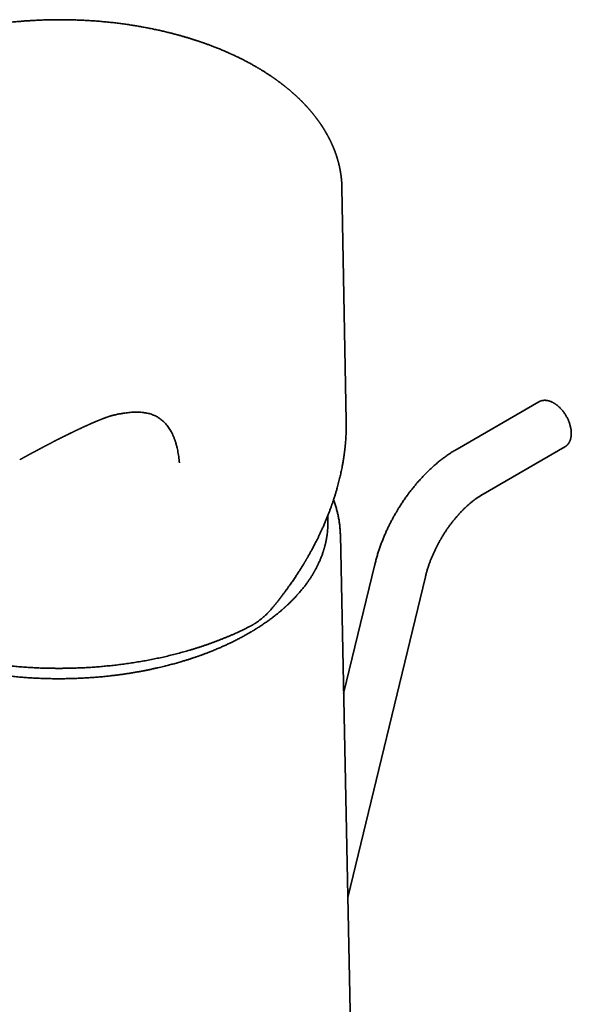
# Model space of a CAD drawing. Header units: millimetres. Extents: x 8 to 602, y 12 to 422.
# Tile 9 of 15: x 545 to 587, y 143 to 219. Entities that reach past the tile are written whole.
import ezdxf

# ---------------------------------------------------------------- set-up
doc = ezdxf.new("R2010")
doc.units = ezdxf.units.MM

msp = doc.modelspace()

# ---------------------------------------------------------------- linework, layer by layer
at = {"color": 7, "linetype": 'Continuous', "lineweight": 35}
for p, q in [((569.615, 187.655), (569.285, 205.576)), ((584.422, 189.109), (578.138, 185.481)), ((580.137, 182.017), (586.422, 185.645)), ((571.013, 88.248), (569.163, 178.866)), ((571.814, 176.6), (569.412, 166.678)), ((569.732, 150.998), (575.701, 175.659))]:
    msp.add_line(p, q, dxfattribs=at)
for points, knots in [([(562.663, 214.889), (562.657, 214.892), (562.601, 214.925), (562.495, 214.985), (562.347, 215.067), (562.207, 215.145), (562.073, 215.217), (561.947, 215.284), (561.828, 215.346), (561.716, 215.404), (561.612, 215.456), (561.516, 215.505), (561.428, 215.548), (561.347, 215.588), (561.275, 215.623), (561.211, 215.654), (561.156, 215.68), (561.109, 215.703), (561.07, 215.721), (561.04, 215.735), (561.019, 215.745), (561.004, 215.752), (560.991, 215.758), (560.978, 215.764), (560.962, 215.772), (560.944, 215.78), (560.92, 215.791), (560.888, 215.806), (560.847, 215.825), (560.8, 215.847), (560.746, 215.871), (560.685, 215.899), (560.617, 215.929), (560.544, 215.962), (560.467, 215.996), (560.39, 216.029), (560.314, 216.062), (560.212, 216.106), (560.086, 216.159), (559.937, 216.221), (559.791, 216.281), (559.65, 216.337), (559.512, 216.392), (559.342, 216.458), (559.134, 216.536), (558.95, 216.604), (558.821, 216.65), (558.754, 216.674), (558.685, 216.699), (558.617, 216.723), (558.552, 216.745), (558.492, 216.766), (558.438, 216.785), (558.391, 216.801), (558.349, 216.815), (558.314, 216.827), (558.285, 216.837), (558.248, 216.849), (558.201, 216.865), (558.137, 216.886), (558.062, 216.911), (557.975, 216.939), (557.877, 216.97), (557.77, 217.004), (557.662, 217.038), (557.554, 217.071), (557.45, 217.103), (557.342, 217.136), (557.232, 217.168), (557.074, 217.214), (556.865, 217.274), (556.603, 217.346), (556.332, 217.418), (556.042, 217.492), (555.731, 217.568), (555.399, 217.646), (555.056, 217.722), (554.702, 217.796), (554.338, 217.869), (553.971, 217.938), (553.602, 218.003), (553.233, 218.063), (552.859, 218.121), (552.48, 218.174), (552.088, 218.225), (551.684, 218.274), (551.266, 218.318), (550.844, 218.358), (550.416, 218.394), (549.984, 218.425), (549.555, 218.45), (549.131, 218.47), (548.711, 218.485), (548.287, 218.495), (547.86, 218.501), (547.43, 218.501), (546.996, 218.497), (546.56, 218.487), (546.121, 218.472), (545.712, 218.453), (545.332, 218.431), (544.984, 218.408), (544.64, 218.382), (544.282, 218.351), (543.912, 218.315), (543.531, 218.274), (543.16, 218.231), (542.8, 218.185), (542.451, 218.136), (542.112, 218.086), (541.783, 218.033), (541.465, 217.98), (541.158, 217.925), (540.861, 217.869), (540.574, 217.813), (540.303, 217.757), (540.046, 217.702), (539.804, 217.648), (539.57, 217.595), (539.343, 217.54), (539.102, 217.481), (538.842, 217.415), (538.563, 217.342), (538.279, 217.264), (537.991, 217.182), (537.698, 217.095), (537.356, 216.99), (537.091, 216.905), (536.901, 216.842), (536.833, 216.819), (536.766, 216.797), (536.699, 216.774), (536.642, 216.754), (536.595, 216.738), (536.561, 216.726), (536.533, 216.717), (536.51, 216.709), (536.492, 216.702), (536.475, 216.696), (536.454, 216.689), (536.424, 216.678), (536.386, 216.665), (536.341, 216.649), (536.292, 216.631), (536.209, 216.601), (536.091, 216.559), (535.937, 216.502), (535.773, 216.44), (535.601, 216.373), (535.423, 216.303), (535.243, 216.231), (535.033, 216.144), (534.794, 216.043), (534.587, 215.953), (534.444, 215.889), (534.362, 215.852), (534.282, 215.816), (534.209, 215.783), (534.145, 215.753), (534.092, 215.729), (534.048, 215.708), (534.01, 215.69), (533.981, 215.676), (533.959, 215.666), (533.942, 215.658), (533.924, 215.649), (533.9, 215.638), (533.87, 215.624), (533.832, 215.605), (533.788, 215.584), (533.737, 215.559), (533.679, 215.531), (533.613, 215.498), (533.54, 215.462), (533.459, 215.421), (533.371, 215.377), (533.276, 215.328), (533.174, 215.275), (533.067, 215.219), (532.956, 215.16), (532.841, 215.098), (532.725, 215.034), (532.648, 214.991), (532.611, 214.97)], [0, 0, 0, 0, 0.000711, 0.007121, 0.013203, 0.018956, 0.024381, 0.029477, 0.034245, 0.038685, 0.042797, 0.046581, 0.050038, 0.053166, 0.055967, 0.058441, 0.060587, 0.062406, 0.063897, 0.065062, 0.065805, 0.066309, 0.066773, 0.067294, 0.067872, 0.06855, 0.069355, 0.070669, 0.072223, 0.074016, 0.076049, 0.078371, 0.080942, 0.083763, 0.086685, 0.089564, 0.092402, 0.095197, 0.100885, 0.106389, 0.111711, 0.116849, 0.121804, 0.126719, 0.135226, 0.144046, 0.146407, 0.14879, 0.151195, 0.15362, 0.155938, 0.158035, 0.159913, 0.161572, 0.16301, 0.164229, 0.165229, 0.166072, 0.168032, 0.170081, 0.172762, 0.175775, 0.179122, 0.182801, 0.186812, 0.190198, 0.193781, 0.197445, 0.201152, 0.204902, 0.213425, 0.22216, 0.231108, 0.240268, 0.250798, 0.261595, 0.272659, 0.28399, 0.295589, 0.307455, 0.318885, 0.33046, 0.342132, 0.353903, 0.365771, 0.378466, 0.391272, 0.404187, 0.417214, 0.430351, 0.443599, 0.456191, 0.468882, 0.481672, 0.49456, 0.507547, 0.520604, 0.533759, 0.547012, 0.560364, 0.570924, 0.581533, 0.592003, 0.602273, 0.614235, 0.625912, 0.637304, 0.648411, 0.659232, 0.669768, 0.680018, 0.689984, 0.699663, 0.709058, 0.718167, 0.726991, 0.735049, 0.742853, 0.750404, 0.757706, 0.765013, 0.774015, 0.783231, 0.792662, 0.802307, 0.812166, 0.822207, 0.837108, 0.839453, 0.841799, 0.844146, 0.846494, 0.848748, 0.850134, 0.851322, 0.852313, 0.853106, 0.853702, 0.854201, 0.85491, 0.855957, 0.857285, 0.858893, 0.860688, 0.862538, 0.867651, 0.873128, 0.878969, 0.885174, 0.891697, 0.898247, 0.904776, 0.914787, 0.924748, 0.927868, 0.930983, 0.934065, 0.936877, 0.939369, 0.941318, 0.943012, 0.944451, 0.945635, 0.946387, 0.946984, 0.947637, 0.948466, 0.949681, 0.951144, 0.952857, 0.954828, 0.957096, 0.959665, 0.962534, 0.965703, 0.969172, 0.972941, 0.97701, 0.98138, 0.985776, 0.990441, 0.995376, 1, 1, 1, 1]), ([(569.285, 205.576), (569.285, 205.584), (569.285, 205.601), (569.284, 205.627), (569.284, 205.659), (569.282, 205.695), (569.281, 205.732), (569.28, 205.768), (569.278, 205.809), (569.276, 205.854), (569.273, 205.904), (569.27, 205.953), (569.267, 206), (569.263, 206.046), (569.259, 206.094), (569.256, 206.14), (569.252, 206.181), (569.249, 206.215), (569.245, 206.248), (569.242, 206.284), (569.237, 206.322), (569.233, 206.358), (569.23, 206.39), (569.226, 206.418), (569.223, 206.445), (569.219, 206.474), (569.215, 206.503), (569.211, 206.532), (569.207, 206.561), (569.203, 206.59), (569.199, 206.619), (569.194, 206.651), (569.189, 206.686), (569.183, 206.724), (569.176, 206.764), (569.17, 206.8), (569.165, 206.832), (569.16, 206.862), (569.154, 206.894), (569.147, 206.929), (569.14, 206.967), (569.133, 207.006), (569.125, 207.044), (569.118, 207.08), (569.111, 207.112), (569.105, 207.139), (569.1, 207.165), (569.093, 207.197), (569.084, 207.236), (569.074, 207.281), (569.063, 207.326), (569.053, 207.368), (569.043, 207.409), (569.033, 207.449), (569.022, 207.493), (569.01, 207.539), (568.997, 207.586), (568.985, 207.632), (568.971, 207.68), (568.958, 207.729), (568.945, 207.772), (568.933, 207.813), (568.921, 207.851), (568.908, 207.893), (568.896, 207.933), (568.884, 207.971), (568.874, 208.001), (568.865, 208.028), (568.856, 208.056), (568.844, 208.091), (568.83, 208.132), (568.815, 208.176), (568.801, 208.216), (568.788, 208.253), (568.776, 208.288), (568.763, 208.321), (568.752, 208.353), (568.74, 208.384), (568.729, 208.412), (568.72, 208.436), (568.713, 208.455), (568.706, 208.474), (568.699, 208.492), (568.69, 208.514), (568.68, 208.54), (568.668, 208.569), (568.656, 208.6), (568.644, 208.63), (568.632, 208.659), (568.621, 208.684), (568.612, 208.705), (568.603, 208.728), (568.592, 208.753), (568.581, 208.78), (568.568, 208.809), (568.553, 208.845), (568.534, 208.886), (568.513, 208.934), (568.492, 208.979), (568.472, 209.024), (568.452, 209.067), (568.432, 209.109), (568.413, 209.15), (568.394, 209.187), (568.376, 209.224), (568.359, 209.26), (568.34, 209.296), (568.323, 209.332), (568.306, 209.363), (568.292, 209.39), (568.281, 209.413), (568.27, 209.433), (568.26, 209.453), (568.247, 209.478), (568.229, 209.511), (568.208, 209.55), (568.187, 209.59), (568.166, 209.628), (568.145, 209.665), (568.128, 209.696), (568.114, 209.721), (568.104, 209.74), (568.094, 209.757), (568.084, 209.775), (568.071, 209.796), (568.057, 209.821), (568.041, 209.848), (568.024, 209.878), (568.006, 209.908), (567.989, 209.937), (567.974, 209.962), (567.961, 209.983), (567.949, 210.003), (567.936, 210.024), (567.92, 210.05), (567.904, 210.076), (567.888, 210.102), (567.873, 210.127), (567.856, 210.153), (567.839, 210.18), (567.822, 210.208), (567.804, 210.234), (567.79, 210.258), (567.778, 210.275), (567.769, 210.289), (567.761, 210.301), (567.753, 210.314), (567.744, 210.328), (567.732, 210.346), (567.717, 210.369), (567.697, 210.398), (567.675, 210.431), (567.652, 210.466), (567.628, 210.501), (567.605, 210.533), (567.585, 210.563), (567.567, 210.588), (567.55, 210.612), (567.532, 210.638), (567.511, 210.668), (567.488, 210.7), (567.464, 210.733), (567.439, 210.768), (567.414, 210.802), (567.391, 210.833), (567.371, 210.861), (567.352, 210.886), (567.332, 210.912), (567.311, 210.94), (567.287, 210.972), (567.263, 211.004), (567.238, 211.036), (567.213, 211.068), (567.187, 211.102), (567.162, 211.133), (567.14, 211.16), (567.123, 211.181), (567.11, 211.198), (567.097, 211.214), (567.083, 211.232), (567.066, 211.253), (567.045, 211.278), (567.025, 211.302), (567.006, 211.326), (566.989, 211.347), (566.97, 211.369), (566.95, 211.394), (566.929, 211.419), (566.908, 211.443), (566.89, 211.464), (566.876, 211.481), (566.864, 211.495), (566.851, 211.511), (566.833, 211.531), (566.81, 211.557), (566.785, 211.587), (566.757, 211.619), (566.731, 211.648), (566.708, 211.674), (566.688, 211.697), (566.667, 211.72), (566.648, 211.741), (566.632, 211.759), (566.619, 211.774), (566.608, 211.786), (566.595, 211.8), (566.577, 211.82), (566.552, 211.846), (566.524, 211.877), (566.495, 211.909), (566.465, 211.94), (566.436, 211.971), (566.407, 212.002), (566.378, 212.033), (566.35, 212.062), (566.324, 212.088), (566.304, 212.109), (566.289, 212.124), (566.278, 212.136), (566.266, 212.148), (566.252, 212.163), (566.233, 212.181), (566.211, 212.203), (566.188, 212.227), (566.158, 212.257), (566.123, 212.292), (566.084, 212.33), (566.049, 212.365), (566.022, 212.391), (566.003, 212.409), (565.99, 212.422), (565.977, 212.434), (565.965, 212.445), (565.953, 212.457), (565.939, 212.471), (565.919, 212.49), (565.893, 212.514), (565.864, 212.542), (565.834, 212.57), (565.805, 212.597), (565.778, 212.622), (565.752, 212.646), (565.721, 212.675), (565.686, 212.706), (565.649, 212.74), (565.617, 212.769), (565.59, 212.793), (565.569, 212.812), (565.553, 212.826), (565.541, 212.837), (565.527, 212.849), (565.51, 212.865), (565.477, 212.893), (565.431, 212.933), (565.375, 212.982), (565.32, 213.03), (565.267, 213.074), (565.216, 213.117), (565.168, 213.157), (565.121, 213.196), (565.077, 213.232), (565.036, 213.266), (564.995, 213.299), (564.952, 213.334), (564.913, 213.365), (564.878, 213.392), (564.85, 213.415), (564.819, 213.439), (564.789, 213.463), (564.76, 213.485), (564.736, 213.504), (564.717, 213.519), (564.701, 213.531), (564.688, 213.54), (564.676, 213.55), (564.661, 213.561), (564.645, 213.574), (564.625, 213.589), (564.596, 213.611), (564.554, 213.643), (564.499, 213.684), (564.446, 213.723), (564.396, 213.76), (564.35, 213.794), (564.303, 213.828), (564.257, 213.862), (564.216, 213.891), (564.182, 213.915), (564.155, 213.935), (564.135, 213.948), (564.121, 213.958), (564.11, 213.966), (564.098, 213.974), (564.082, 213.986), (564.062, 214), (564.038, 214.017), (564.009, 214.037), (563.975, 214.061), (563.935, 214.088), (563.893, 214.117), (563.85, 214.146), (563.757, 214.209), (563.613, 214.304), (563.455, 214.407), (563.334, 214.484), (563.253, 214.534), (563.177, 214.582), (563.106, 214.625), (563.042, 214.665), (562.993, 214.694), (562.957, 214.716), (562.933, 214.73), (562.906, 214.746), (562.874, 214.765), (562.837, 214.787), (562.791, 214.814), (562.735, 214.847), (562.691, 214.873), (562.666, 214.887), (562.663, 214.889)], [0, 0, 0, 0, 0.002131, 0.004606, 0.007529, 0.010942, 0.014577, 0.017944, 0.021032, 0.025873, 0.030471, 0.035112, 0.039588, 0.043575, 0.047972, 0.053081, 0.056368, 0.059454, 0.062473, 0.065811, 0.069493, 0.073085, 0.075945, 0.078362, 0.080864, 0.083565, 0.086374, 0.089133, 0.091838, 0.094489, 0.097118, 0.100054, 0.103326, 0.106981, 0.110917, 0.114454, 0.117263, 0.119868, 0.122828, 0.126168, 0.129869, 0.133547, 0.137041, 0.140631, 0.143675, 0.146122, 0.148374, 0.151025, 0.154994, 0.159506, 0.163811, 0.167774, 0.171455, 0.175275, 0.179316, 0.184003, 0.1883, 0.192593, 0.197276, 0.201972, 0.206365, 0.209776, 0.213471, 0.217453, 0.221584, 0.225199, 0.228213, 0.230355, 0.232883, 0.236242, 0.240431, 0.244785, 0.248654, 0.252097, 0.25551, 0.258614, 0.261754, 0.264852, 0.267564, 0.269852, 0.271715, 0.27333, 0.275122, 0.277147, 0.27961, 0.282681, 0.28552, 0.288701, 0.291573, 0.29388, 0.295919, 0.297975, 0.300405, 0.30319, 0.306045, 0.308879, 0.313662, 0.318315, 0.322767, 0.327087, 0.331446, 0.335668, 0.339405, 0.34344, 0.346767, 0.350453, 0.354098, 0.357608, 0.36098, 0.363494, 0.365732, 0.367683, 0.36947, 0.371655, 0.37535, 0.379384, 0.38334, 0.387218, 0.391014, 0.394399, 0.396638, 0.398505, 0.400029, 0.401764, 0.403935, 0.406523, 0.409324, 0.412287, 0.415413, 0.418575, 0.421165, 0.423103, 0.424909, 0.427098, 0.429719, 0.432769, 0.435178, 0.437706, 0.44035, 0.443112, 0.445991, 0.448923, 0.451389, 0.453144, 0.454423, 0.45561, 0.456923, 0.458363, 0.459928, 0.462512, 0.465481, 0.468918, 0.472823, 0.47622, 0.479857, 0.483013, 0.485447, 0.48781, 0.490483, 0.493628, 0.497027, 0.500567, 0.504247, 0.507971, 0.511265, 0.514185, 0.516667, 0.519358, 0.522373, 0.525698, 0.529282, 0.532557, 0.53602, 0.539671, 0.543228, 0.546144, 0.548404, 0.550008, 0.55157, 0.553493, 0.555776, 0.55843, 0.561563, 0.563667, 0.565953, 0.568421, 0.57107, 0.5739, 0.576553, 0.579022, 0.580782, 0.582049, 0.58349, 0.58593, 0.588818, 0.592119, 0.595642, 0.599357, 0.601777, 0.604273, 0.606844, 0.609276, 0.611299, 0.612913, 0.614124, 0.615327, 0.617694, 0.620645, 0.62417, 0.627894, 0.631341, 0.634786, 0.638229, 0.641672, 0.645085, 0.648108, 0.650634, 0.652082, 0.653294, 0.654511, 0.656186, 0.658329, 0.660941, 0.663712, 0.666355, 0.671256, 0.675644, 0.679526, 0.683061, 0.684559, 0.686002, 0.687391, 0.688724, 0.690004, 0.691511, 0.693451, 0.696549, 0.699956, 0.703214, 0.706322, 0.70928, 0.712087, 0.714744, 0.719226, 0.723194, 0.726605, 0.729452, 0.731734, 0.733453, 0.734374, 0.735751, 0.737614, 0.739962, 0.74598, 0.751903, 0.757558, 0.762949, 0.768091, 0.772988, 0.777664, 0.782185, 0.786104, 0.79013, 0.794307, 0.79896, 0.80162, 0.804431, 0.807395, 0.810487, 0.813294, 0.815667, 0.817526, 0.818988, 0.820081, 0.821243, 0.822631, 0.824243, 0.826082, 0.828137, 0.832849, 0.838048, 0.843736, 0.847817, 0.852117, 0.856635, 0.861068, 0.864859, 0.867994, 0.870475, 0.872302, 0.87341, 0.874203, 0.875319, 0.876791, 0.878617, 0.880799, 0.883337, 0.886538, 0.89017, 0.894048, 0.897924, 0.901796, 0.919023, 0.936161, 0.943404, 0.95044, 0.956963, 0.962967, 0.968454, 0.973422, 0.975445, 0.977379, 0.979594, 0.982262, 0.985384, 0.988959, 0.993754, 0.999178, 1, 1, 1, 1]), ([(586.422, 185.645), (586.433, 185.651), (586.454, 185.664), (586.481, 185.682), (586.503, 185.698), (586.52, 185.71), (586.532, 185.72), (586.547, 185.732), (586.567, 185.749), (586.589, 185.77), (586.608, 185.788), (586.624, 185.805), (586.64, 185.823), (586.659, 185.844), (586.678, 185.868), (586.695, 185.89), (586.712, 185.914), (586.73, 185.941), (586.75, 185.973), (586.768, 186.004), (586.783, 186.033), (586.798, 186.063), (586.812, 186.094), (586.824, 186.122), (586.832, 186.143), (586.839, 186.162), (586.846, 186.182), (586.854, 186.206), (586.863, 186.234), (586.874, 186.271), (586.884, 186.314), (586.895, 186.363), (586.903, 186.406), (586.909, 186.447), (586.913, 186.485), (586.917, 186.521), (586.92, 186.554), (586.921, 186.582), (586.923, 186.607), (586.924, 186.636), (586.924, 186.672), (586.924, 186.721), (586.922, 186.777), (586.918, 186.841), (586.912, 186.91), (586.901, 186.993), (586.885, 187.089), (586.863, 187.195), (586.836, 187.298), (586.807, 187.397), (586.775, 187.493), (586.739, 187.59), (586.697, 187.691), (586.65, 187.795), (586.596, 187.903), (586.537, 188.01), (586.475, 188.114), (586.409, 188.214), (586.338, 188.316), (586.262, 188.415), (586.184, 188.508), (586.107, 188.593), (586.034, 188.668), (585.962, 188.737), (585.892, 188.798), (585.825, 188.853), (585.764, 188.899), (585.718, 188.932), (585.684, 188.955), (585.662, 188.969), (585.642, 188.983), (585.621, 188.995), (585.601, 189.008), (585.577, 189.022), (585.547, 189.039), (585.513, 189.058), (585.475, 189.077), (585.436, 189.096), (585.399, 189.113), (585.363, 189.128), (585.327, 189.142), (585.29, 189.156), (585.254, 189.168), (585.223, 189.177), (585.195, 189.185), (585.166, 189.193), (585.133, 189.201), (585.101, 189.208), (585.071, 189.213), (585.043, 189.217), (585.013, 189.221), (584.981, 189.225), (584.951, 189.227), (584.926, 189.228), (584.903, 189.229), (584.88, 189.229), (584.853, 189.228), (584.822, 189.227), (584.791, 189.225), (584.761, 189.221), (584.732, 189.217), (584.703, 189.212), (584.676, 189.207), (584.654, 189.202), (584.635, 189.197), (584.615, 189.191), (584.594, 189.185), (584.572, 189.178), (584.549, 189.169), (584.525, 189.16), (584.496, 189.147), (584.461, 189.131), (584.436, 189.117), (584.422, 189.109)], [0, 0, 0, 0, 0.008725, 0.0161, 0.022126, 0.026804, 0.030133, 0.032672, 0.039717, 0.047635, 0.052667, 0.05741, 0.06288, 0.069161, 0.075864, 0.08312, 0.088099, 0.095282, 0.104632, 0.112427, 0.118555, 0.125813, 0.134656, 0.140422, 0.145139, 0.148987, 0.153419, 0.158754, 0.164988, 0.171736, 0.183002, 0.192751, 0.202176, 0.209859, 0.217656, 0.224931, 0.231596, 0.237167, 0.241573, 0.245982, 0.253772, 0.263045, 0.273797, 0.286023, 0.299225, 0.312211, 0.332073, 0.35128, 0.369837, 0.387294, 0.404151, 0.421291, 0.439353, 0.458342, 0.47826, 0.499115, 0.518135, 0.537881, 0.558356, 0.579558, 0.600289, 0.619713, 0.637827, 0.65463, 0.671891, 0.687504, 0.701465, 0.713823, 0.718965, 0.723878, 0.72856, 0.733011, 0.737281, 0.742438, 0.748925, 0.756727, 0.76542, 0.773829, 0.78189, 0.789614, 0.797298, 0.805305, 0.813359, 0.820254, 0.825482, 0.831612, 0.839106, 0.846678, 0.852901, 0.858198, 0.864589, 0.872314, 0.87867, 0.884055, 0.888552, 0.893543, 0.899511, 0.906306, 0.913669, 0.919956, 0.926113, 0.933456, 0.939464, 0.944194, 0.948311, 0.952809, 0.957699, 0.963013, 0.968435, 0.974261, 0.981194, 0.989773, 1, 1, 1, 1]), ([(544.502, 184.656), (544.524, 184.668), (544.566, 184.691), (544.626, 184.724), (544.678, 184.753), (544.724, 184.778), (544.763, 184.799), (544.793, 184.816), (544.815, 184.828), (544.831, 184.837), (544.843, 184.843), (544.854, 184.849), (544.867, 184.856), (544.886, 184.866), (544.911, 184.88), (544.939, 184.896), (544.969, 184.912), (544.997, 184.927), (545.029, 184.945), (545.064, 184.964), (545.098, 184.982), (545.128, 184.999), (545.152, 185.012), (545.176, 185.025), (545.207, 185.042), (545.246, 185.063), (545.288, 185.085), (545.327, 185.107), (545.363, 185.126), (545.397, 185.145), (545.429, 185.162), (545.457, 185.177), (545.484, 185.192), (545.514, 185.208), (545.552, 185.228), (545.596, 185.252), (545.644, 185.278), (545.692, 185.303), (545.732, 185.325), (545.766, 185.343), (545.792, 185.357), (545.82, 185.372), (545.851, 185.388), (545.885, 185.407), (545.921, 185.426), (545.956, 185.445), (546.002, 185.469), (546.057, 185.498), (546.122, 185.533), (546.184, 185.566), (546.246, 185.599), (546.306, 185.63), (546.364, 185.661), (546.419, 185.689), (546.474, 185.719), (546.533, 185.749), (546.593, 185.781), (546.652, 185.811), (546.709, 185.841), (546.767, 185.871), (546.828, 185.903), (546.891, 185.936), (546.95, 185.967), (547.005, 185.995), (547.057, 186.022), (547.11, 186.049), (547.164, 186.077), (547.216, 186.103), (547.265, 186.129), (547.313, 186.153), (547.363, 186.178), (547.416, 186.206), (547.463, 186.229), (547.5, 186.248), (547.526, 186.261), (547.549, 186.273), (547.574, 186.286), (547.603, 186.3), (547.635, 186.316), (547.665, 186.332), (547.693, 186.346), (547.718, 186.358), (547.742, 186.37), (547.764, 186.381), (547.784, 186.391), (547.803, 186.4), (547.825, 186.412), (547.854, 186.426), (547.887, 186.443), (547.921, 186.46), (547.952, 186.475), (547.98, 186.489), (548.006, 186.502), (548.028, 186.513), (548.048, 186.523), (548.065, 186.531), (548.079, 186.538), (548.095, 186.546), (548.115, 186.556), (548.141, 186.569), (548.169, 186.582), (548.197, 186.596), (548.223, 186.609), (548.247, 186.621), (548.266, 186.631), (548.284, 186.639), (548.302, 186.648), (548.326, 186.66), (548.356, 186.674), (548.391, 186.691), (548.427, 186.709), (548.463, 186.727), (548.498, 186.744), (548.528, 186.758), (548.555, 186.771), (548.582, 186.784), (548.612, 186.799), (548.647, 186.816), (548.686, 186.835), (548.726, 186.854), (548.763, 186.872), (548.799, 186.889), (548.836, 186.906), (548.876, 186.926), (548.918, 186.945), (548.96, 186.966), (549.003, 186.986), (549.054, 187.01), (549.107, 187.035), (549.163, 187.061), (549.221, 187.088), (549.28, 187.116), (549.336, 187.142), (549.389, 187.166), (549.444, 187.192), (549.498, 187.217), (549.547, 187.239), (549.589, 187.258), (549.628, 187.276), (549.667, 187.293), (549.711, 187.313), (549.753, 187.332), (549.789, 187.348), (549.815, 187.36), (549.837, 187.37), (549.859, 187.38), (549.883, 187.39), (549.91, 187.402), (549.953, 187.421), (550.009, 187.446), (550.076, 187.475), (550.136, 187.501), (550.185, 187.522), (550.223, 187.538), (550.257, 187.553), (550.287, 187.566), (550.314, 187.577), (550.338, 187.587), (550.364, 187.598), (550.388, 187.608), (550.414, 187.619), (550.437, 187.629), (550.461, 187.639), (550.483, 187.648), (550.506, 187.657), (550.528, 187.667), (550.558, 187.679), (550.594, 187.694), (550.638, 187.712), (550.681, 187.729), (550.722, 187.745), (550.756, 187.759), (550.784, 187.77), (550.811, 187.781), (550.839, 187.791), (550.864, 187.801), (550.885, 187.81), (550.907, 187.818), (550.931, 187.827), (550.956, 187.837), (550.979, 187.846), (550.998, 187.853), (551.016, 187.859), (551.032, 187.865), (551.049, 187.872), (551.068, 187.879), (551.09, 187.887), (551.124, 187.9), (551.17, 187.916), (551.231, 187.938), (551.289, 187.958), (551.345, 187.977), (551.396, 187.994), (551.437, 188.007), (551.468, 188.017), (551.49, 188.024), (551.511, 188.03), (551.53, 188.036), (551.547, 188.041), (551.559, 188.045), (551.569, 188.047), (551.577, 188.05), (551.584, 188.052), (551.592, 188.054), (551.597, 188.055), (551.6, 188.056), (551.603, 188.057), (551.605, 188.057), (551.606, 188.057), (551.607, 188.058), (551.608, 188.058), (551.608, 188.058), (551.608, 188.058)], [0, 0, 0, 0, 0.00854, 0.016193, 0.022961, 0.028846, 0.033851, 0.037977, 0.040497, 0.042523, 0.044057, 0.045099, 0.046648, 0.049095, 0.052449, 0.05629, 0.060074, 0.063798, 0.067463, 0.072404, 0.077008, 0.080846, 0.083911, 0.08635, 0.090239, 0.095805, 0.101376, 0.106409, 0.110905, 0.115517, 0.119556, 0.123168, 0.126354, 0.129952, 0.134797, 0.14093, 0.147225, 0.1534, 0.159253, 0.16301, 0.166207, 0.16959, 0.173594, 0.1782, 0.182912, 0.187501, 0.191968, 0.200764, 0.208664, 0.217093, 0.224825, 0.232853, 0.240373, 0.247085, 0.254225, 0.261905, 0.269907, 0.27755, 0.284616, 0.292062, 0.300107, 0.308506, 0.316378, 0.323399, 0.329813, 0.336671, 0.343802, 0.350831, 0.35705, 0.363008, 0.369484, 0.376426, 0.383783, 0.387654, 0.390959, 0.393774, 0.396929, 0.400656, 0.40494, 0.409311, 0.412644, 0.415888, 0.419043, 0.421959, 0.424505, 0.426695, 0.429304, 0.433217, 0.437929, 0.442377, 0.446445, 0.450135, 0.453449, 0.456405, 0.459027, 0.461098, 0.462902, 0.464695, 0.467329, 0.47087, 0.474721, 0.478215, 0.481842, 0.484974, 0.487557, 0.489604, 0.491852, 0.494716, 0.498881, 0.503657, 0.508442, 0.513207, 0.517938, 0.522017, 0.525149, 0.528497, 0.532562, 0.536962, 0.542345, 0.547882, 0.552848, 0.557032, 0.561859, 0.567439, 0.572953, 0.578437, 0.584189, 0.590189, 0.598524, 0.605151, 0.612645, 0.621401, 0.628807, 0.634857, 0.64281, 0.650861, 0.656689, 0.6623, 0.667668, 0.67257, 0.678209, 0.685407, 0.68952, 0.692952, 0.69592, 0.698636, 0.701875, 0.705672, 0.7097, 0.719211, 0.728558, 0.737862, 0.743679, 0.748912, 0.753688, 0.758047, 0.7613, 0.765185, 0.76821, 0.772188, 0.775222, 0.779062, 0.78217, 0.785245, 0.788826, 0.791792, 0.794892, 0.80146, 0.807646, 0.813832, 0.820503, 0.825577, 0.828933, 0.833045, 0.837676, 0.841261, 0.84437, 0.847459, 0.851202, 0.85568, 0.858963, 0.861887, 0.864572, 0.867209, 0.86969, 0.872706, 0.876414, 0.880021, 0.889683, 0.899003, 0.910958, 0.920332, 0.930444, 0.940835, 0.945988, 0.951109, 0.956197, 0.961372, 0.966576, 0.97087, 0.973611, 0.976391, 0.979843, 0.983421, 0.986814, 0.988883, 0.990738, 0.992673, 0.993925, 0.995304, 0.997277, 1, 1, 1, 1]), ([(551.576, 188.049), (551.615, 188.059), (551.743, 188.091), (551.956, 188.139), (552.216, 188.191), (552.46, 188.233), (552.688, 188.266), (552.902, 188.29), (553.114, 188.308), (553.322, 188.318), (553.528, 188.32), (553.727, 188.314), (553.919, 188.3), (554.103, 188.277), (554.284, 188.245), (554.46, 188.204), (554.629, 188.154), (554.789, 188.095), (554.942, 188.028), (555.09, 187.95), (555.231, 187.864), (555.367, 187.767), (555.498, 187.66), (555.621, 187.544), (555.739, 187.419), (555.85, 187.285), (555.956, 187.142), (556.054, 186.991), (556.15, 186.826), (556.243, 186.646), (556.331, 186.449), (556.411, 186.244), (556.484, 186.031), (556.549, 185.81), (556.606, 185.585), (556.655, 185.359), (556.697, 185.131), (556.733, 184.897), (556.764, 184.658), (556.779, 184.495), (556.787, 184.413)], [0, 0, 0, 0, 0.014308, 0.046082, 0.077774, 0.10939, 0.136161, 0.162889, 0.18958, 0.216241, 0.242879, 0.269504, 0.294602, 0.319702, 0.344811, 0.369937, 0.395088, 0.418939, 0.442832, 0.466781, 0.490799, 0.514899, 0.539094, 0.563393, 0.587806, 0.612341, 0.637004, 0.661805, 0.686751, 0.714871, 0.743195, 0.771731, 0.800492, 0.829484, 0.858718, 0.88651, 0.914529, 0.942781, 0.97127, 1, 1, 1, 1]), ([(563.98, 173.319), (564.038, 173.39), (564.153, 173.531), (564.32, 173.74), (564.479, 173.943), (564.631, 174.14), (564.776, 174.331), (564.911, 174.513), (565.037, 174.685), (565.155, 174.847), (565.267, 175.005), (565.373, 175.156), (565.478, 175.306), (565.58, 175.456), (565.679, 175.604), (565.773, 175.744), (565.86, 175.876), (565.941, 176.001), (566.016, 176.119), (566.085, 176.228), (566.147, 176.327), (566.203, 176.415), (566.251, 176.494), (566.296, 176.567), (566.336, 176.633), (566.372, 176.692), (566.403, 176.744), (566.431, 176.79), (566.454, 176.83), (566.473, 176.862), (566.489, 176.888), (566.5, 176.907), (566.508, 176.92), (566.515, 176.932), (566.523, 176.946), (566.534, 176.965), (566.549, 176.991), (566.57, 177.026), (566.595, 177.069), (566.625, 177.12), (566.659, 177.18), (566.699, 177.249), (566.74, 177.323), (566.784, 177.4), (566.829, 177.481), (566.876, 177.565), (566.93, 177.664), (566.993, 177.779), (567.063, 177.911), (567.136, 178.049), (567.217, 178.203), (567.304, 178.374), (567.399, 178.564), (567.496, 178.762), (567.596, 178.97), (567.697, 179.187), (567.805, 179.425), (567.917, 179.678), (568.029, 179.941), (568.134, 180.195), (568.231, 180.44), (568.322, 180.676), (568.406, 180.901), (568.483, 181.116), (568.555, 181.322), (568.617, 181.503), (568.668, 181.659), (568.711, 181.793), (568.752, 181.922), (568.79, 182.046), (568.826, 182.168), (568.863, 182.291), (568.904, 182.435), (568.951, 182.604), (569.003, 182.797), (569.056, 183.001), (569.105, 183.2), (569.15, 183.392), (569.192, 183.577), (569.233, 183.769), (569.274, 183.966), (569.308, 184.145), (569.337, 184.3), (569.359, 184.427), (569.379, 184.546), (569.397, 184.656), (569.413, 184.759), (569.427, 184.851), (569.439, 184.934), (569.45, 185.007), (569.459, 185.073), (569.467, 185.133), (569.473, 185.182), (569.479, 185.223), (569.483, 185.254), (569.486, 185.281), (569.489, 185.303), (569.492, 185.327), (569.495, 185.355), (569.499, 185.392), (569.505, 185.435), (569.51, 185.487), (569.517, 185.545), (569.524, 185.611), (569.531, 185.683), (569.539, 185.761), (569.558, 185.96), (569.583, 186.278), (569.606, 186.71), (569.616, 187.06), (569.617, 187.267), (569.617, 187.331)], [0, 0, 0, 0, 0.016668, 0.032809, 0.04842, 0.063503, 0.078057, 0.09208, 0.104817, 0.117083, 0.128877, 0.1402, 0.151051, 0.162604, 0.17357, 0.183948, 0.193738, 0.202941, 0.211556, 0.219583, 0.227023, 0.233277, 0.239045, 0.244328, 0.249124, 0.253436, 0.257262, 0.260602, 0.263456, 0.265825, 0.267709, 0.269028, 0.269925, 0.270627, 0.271657, 0.27303, 0.274605, 0.277383, 0.280532, 0.28405, 0.288551, 0.29354, 0.298895, 0.30448, 0.310296, 0.316342, 0.322619, 0.331626, 0.341069, 0.350948, 0.361263, 0.374111, 0.387577, 0.40166, 0.416362, 0.431682, 0.447618, 0.46672, 0.485179, 0.502994, 0.520166, 0.536694, 0.552301, 0.567288, 0.581653, 0.595398, 0.605004, 0.614282, 0.623231, 0.631851, 0.640158, 0.648612, 0.657435, 0.670171, 0.683604, 0.697737, 0.712568, 0.724935, 0.737751, 0.751013, 0.764723, 0.77888, 0.788218, 0.797034, 0.805289, 0.812984, 0.820117, 0.82669, 0.832263, 0.837356, 0.841972, 0.846109, 0.849767, 0.852306, 0.854532, 0.856372, 0.857818, 0.859281, 0.861272, 0.863793, 0.866843, 0.870422, 0.874531, 0.879081, 0.884143, 0.889694, 0.895368, 0.925928, 0.956247, 0.986324, 1, 1, 1, 1]), ([(569.616, 187.333), (569.617, 187.396), (569.618, 187.503), (569.615, 187.61), (569.614, 187.655)], [0, 0, 0, 0, 0.583841, 1, 1, 1, 1]), ([(578.138, 185.481), (578.103, 185.461), (578.024, 185.415), (577.9, 185.339), (577.765, 185.255), (577.63, 185.168), (577.496, 185.078), (577.363, 184.985), (577.231, 184.891), (577.099, 184.793), (576.968, 184.693), (576.838, 184.591), (576.708, 184.487), (576.58, 184.38), (576.452, 184.271), (576.325, 184.159), (576.199, 184.045), (576.074, 183.93), (575.95, 183.811), (575.831, 183.695), (575.718, 183.581), (575.609, 183.47), (575.502, 183.358), (575.395, 183.243), (575.29, 183.128), (575.185, 183.011), (575.082, 182.892), (574.98, 182.773), (574.878, 182.652), (574.778, 182.529), (574.68, 182.406), (574.582, 182.281), (574.486, 182.155), (574.39, 182.028), (574.297, 181.901), (574.204, 181.772), (574.113, 181.642), (574.024, 181.512), (573.936, 181.381), (573.85, 181.251), (573.766, 181.121), (573.686, 180.995), (573.614, 180.878), (573.553, 180.777), (573.496, 180.681), (573.448, 180.6), (573.417, 180.546), (573.405, 180.526)], [0, 0, 0, 0, 0.018637, 0.043432, 0.068243, 0.093065, 0.117896, 0.142734, 0.167575, 0.192419, 0.217264, 0.242111, 0.266959, 0.291809, 0.316661, 0.341518, 0.36638, 0.391251, 0.416133, 0.44103, 0.46336, 0.485671, 0.507963, 0.530235, 0.552488, 0.574721, 0.596935, 0.619129, 0.641303, 0.663455, 0.685586, 0.707693, 0.729774, 0.751826, 0.773844, 0.795821, 0.817746, 0.839601, 0.861357, 0.882959, 0.904299, 0.925128, 0.944707, 0.960898, 0.974262, 0.990408, 1, 1, 1, 1]), ([(576.869, 178.526), (576.892, 178.566), (576.925, 178.621), (576.973, 178.703), (577.015, 178.772), (577.066, 178.855), (577.12, 178.941), (577.178, 179.031), (577.238, 179.123), (577.3, 179.216), (577.364, 179.311), (577.431, 179.406), (577.498, 179.502), (577.568, 179.597), (577.638, 179.692), (577.71, 179.787), (577.783, 179.881), (577.857, 179.975), (577.932, 180.067), (578.008, 180.159), (578.084, 180.249), (578.162, 180.338), (578.24, 180.426), (578.319, 180.513), (578.398, 180.599), (578.478, 180.682), (578.558, 180.765), (578.639, 180.846), (578.72, 180.925), (578.801, 181.002), (578.882, 181.078), (578.964, 181.152), (579.045, 181.224), (579.127, 181.295), (579.208, 181.363), (579.29, 181.43), (579.371, 181.495), (579.452, 181.558), (579.533, 181.618), (579.614, 181.677), (579.694, 181.734), (579.774, 181.789), (579.853, 181.842), (579.931, 181.892), (580.009, 181.941), (580.078, 181.982), (580.12, 182.007), (580.137, 182.017)], [0, 0, 0, 0, 0.025869, 0.036288, 0.053595, 0.071563, 0.090838, 0.110957, 0.131733, 0.153015, 0.174698, 0.196702, 0.218966, 0.241443, 0.264097, 0.286897, 0.30982, 0.332845, 0.355956, 0.379138, 0.402378, 0.425667, 0.448996, 0.472355, 0.495738, 0.519138, 0.542549, 0.565967, 0.589386, 0.612802, 0.636211, 0.659609, 0.682994, 0.706362, 0.729711, 0.753038, 0.776341, 0.799617, 0.822866, 0.846087, 0.869276, 0.892435, 0.915562, 0.938658, 0.961721, 0.984753, 1, 1, 1, 1]), ([(569.163, 178.867), (569.162, 178.89), (569.161, 178.963), (569.156, 179.088), (569.147, 179.24), (569.136, 179.393), (569.121, 179.545), (569.103, 179.698), (569.083, 179.85), (569.06, 180.003), (569.033, 180.155), (569.004, 180.307), (568.972, 180.46), (568.937, 180.612), (568.898, 180.763), (568.857, 180.915), (568.813, 181.067), (568.766, 181.218), (568.716, 181.369), (568.675, 181.489), (568.648, 181.559), (568.641, 181.578)], [0, 0, 0, 0, 0.024916, 0.080433, 0.135991, 0.191595, 0.247251, 0.302964, 0.358741, 0.414586, 0.470505, 0.526502, 0.582583, 0.638752, 0.695013, 0.751369, 0.807826, 0.864385, 0.92105, 0.977823, 1, 1, 1, 1]), ([(529.264, 174.177), (529.292, 174.146), (529.358, 174.075), (529.462, 173.965), (529.575, 173.849), (529.684, 173.74), (529.789, 173.638), (529.888, 173.543), (529.966, 173.47), (530.022, 173.418), (530.055, 173.388), (530.083, 173.362), (530.108, 173.339), (530.129, 173.321), (530.149, 173.303), (530.168, 173.285), (530.191, 173.265), (530.215, 173.244), (530.242, 173.22), (530.273, 173.192), (530.308, 173.162), (530.352, 173.123), (530.407, 173.076), (530.475, 173.018), (530.55, 172.955), (530.633, 172.887), (530.717, 172.818), (530.801, 172.751), (530.884, 172.685), (530.972, 172.617), (531.065, 172.545), (531.19, 172.451), (531.348, 172.334), (531.543, 172.194), (531.748, 172.052), (531.963, 171.907), (532.186, 171.761), (532.419, 171.615), (532.661, 171.467), (532.914, 171.318), (533.178, 171.168), (533.453, 171.017), (533.74, 170.866), (534.038, 170.714), (534.298, 170.587), (534.515, 170.484), (534.686, 170.405), (534.86, 170.326), (535.034, 170.249), (535.204, 170.174), (535.374, 170.102), (535.541, 170.033), (535.706, 169.966), (535.862, 169.903), (536.008, 169.846), (536.145, 169.793), (536.273, 169.745), (536.386, 169.703), (536.487, 169.666), (536.574, 169.634), (536.654, 169.605), (536.726, 169.58), (536.79, 169.557), (536.847, 169.537), (536.895, 169.52), (536.938, 169.505), (536.979, 169.491), (537.022, 169.476), (537.071, 169.46), (537.126, 169.441), (537.186, 169.421), (537.252, 169.399), (537.332, 169.373), (537.43, 169.341), (537.546, 169.303), (537.673, 169.263), (537.807, 169.221), (537.949, 169.178), (538.099, 169.133), (538.258, 169.087), (538.427, 169.038), (538.606, 168.988), (538.791, 168.937), (538.982, 168.886), (539.177, 168.836), (539.379, 168.785), (539.585, 168.735), (539.829, 168.677), (540.114, 168.612), (540.44, 168.541), (540.775, 168.472), (541.117, 168.406), (541.468, 168.342), (541.837, 168.278), (542.226, 168.216), (542.636, 168.156), (543.055, 168.099), (543.483, 168.047), (543.92, 168), (544.366, 167.957), (544.809, 167.92), (545.247, 167.889), (545.679, 167.864), (546.119, 167.844), (546.565, 167.829), (547.018, 167.82), (547.455, 167.817), (547.876, 167.819), (548.279, 167.825), (548.686, 167.836), (549.097, 167.852), (549.51, 167.872), (549.924, 167.898), (550.339, 167.929), (550.757, 167.964), (551.148, 168.003), (551.509, 168.042), (551.835, 168.081), (552.153, 168.122), (552.462, 168.164), (552.76, 168.208), (553.048, 168.253), (553.326, 168.299), (553.596, 168.346), (553.863, 168.395), (554.129, 168.446), (554.392, 168.498), (554.645, 168.551), (554.889, 168.604), (555.123, 168.657), (555.344, 168.708), (555.552, 168.758), (555.748, 168.807), (555.936, 168.855), (556.115, 168.901), (556.293, 168.949), (556.469, 168.997), (556.641, 169.046), (556.804, 169.093), (556.958, 169.138), (557.102, 169.182), (557.237, 169.223), (557.363, 169.262), (557.477, 169.298), (557.58, 169.331), (557.671, 169.361), (557.755, 169.388), (557.831, 169.413), (557.899, 169.436), (557.957, 169.456), (558.001, 169.471), (558.032, 169.481), (558.056, 169.49), (558.084, 169.499), (558.119, 169.511), (558.163, 169.526), (558.213, 169.544), (558.271, 169.564), (558.334, 169.587), (558.405, 169.612), (558.484, 169.64), (558.571, 169.672), (558.667, 169.708), (558.773, 169.747), (558.887, 169.79), (559.009, 169.837), (559.137, 169.887), (559.333, 169.965), (559.589, 170.07), (559.886, 170.196), (560.161, 170.317), (560.417, 170.433), (560.663, 170.549), (560.872, 170.651), (561.047, 170.738), (561.19, 170.81), (561.33, 170.882), (561.466, 170.953), (561.598, 171.024), (561.727, 171.094), (561.853, 171.164), (561.968, 171.228), (562.071, 171.287), (562.162, 171.34), (562.244, 171.388), (562.319, 171.432), (562.385, 171.471), (562.443, 171.506), (562.487, 171.533), (562.519, 171.553), (562.541, 171.566), (562.559, 171.577), (562.575, 171.587), (562.591, 171.597), (562.612, 171.61), (562.639, 171.627), (562.672, 171.647), (562.709, 171.67), (562.751, 171.697), (562.799, 171.728), (562.851, 171.76), (562.983, 171.846), (563.193, 171.984), (563.475, 172.178), (563.75, 172.376), (564.017, 172.576), (564.255, 172.763), (564.464, 172.933), (564.601, 173.049), (564.689, 173.125), (564.73, 173.16), (564.767, 173.192), (564.798, 173.22), (564.825, 173.244), (564.847, 173.264), (564.866, 173.28), (564.882, 173.294), (564.894, 173.305), (564.906, 173.316), (564.921, 173.329), (564.941, 173.348), (564.968, 173.372), (565.006, 173.407), (565.053, 173.451), (565.111, 173.504), (565.172, 173.562), (565.236, 173.624), (565.304, 173.69), (565.375, 173.76), (565.449, 173.834), (565.526, 173.912), (565.604, 173.993), (565.689, 174.083), (565.779, 174.18), (565.873, 174.283), (565.972, 174.395), (566.075, 174.515), (566.182, 174.643), (566.281, 174.766), (566.374, 174.883), (566.459, 174.995), (566.538, 175.1), (566.611, 175.2), (566.678, 175.296), (566.748, 175.396), (566.818, 175.5), (566.888, 175.608), (566.953, 175.71), (567.001, 175.787), (567.034, 175.841), (567.053, 175.873), (567.071, 175.903), (567.088, 175.931), (567.101, 175.954), (567.112, 175.973), (567.121, 175.988), (567.129, 176.002), (567.139, 176.02), (567.152, 176.042), (567.168, 176.069), (567.185, 176.099), (567.202, 176.13), (567.226, 176.173), (567.256, 176.229), (567.296, 176.304), (567.34, 176.388), (567.388, 176.482), (567.433, 176.573), (567.475, 176.663), (567.516, 176.75), (567.557, 176.843), (567.6, 176.942), (567.644, 177.046), (567.689, 177.157), (567.733, 177.273), (567.778, 177.395), (567.813, 177.495), (567.838, 177.572), (567.855, 177.622), (567.871, 177.674), (567.887, 177.726), (567.903, 177.778), (567.918, 177.83), (567.933, 177.881), (567.947, 177.93), (567.958, 177.973), (567.968, 178.01), (567.977, 178.042), (567.984, 178.071), (567.991, 178.097), (567.998, 178.125), (568.005, 178.153), (568.012, 178.183), (568.022, 178.227), (568.036, 178.289), (568.054, 178.368), (568.071, 178.454), (568.089, 178.545), (568.106, 178.643), (568.124, 178.747), (568.145, 178.888), (568.167, 179.064), (568.187, 179.272), (568.2, 179.464), (568.207, 179.637), (568.209, 179.762), (568.209, 179.855), (568.209, 179.915), (568.208, 179.971), (568.207, 180.021), (568.206, 180.066), (568.205, 180.104), (568.203, 180.137), (568.202, 180.163), (568.201, 180.182), (568.201, 180.196), (568.2, 180.208), (568.199, 180.222), (568.198, 180.24), (568.197, 180.262), (568.195, 180.29), (568.194, 180.317), (568.192, 180.335), (568.192, 180.343)], [0, 0, 0, 0, 0.0032041, 0.0074909, 0.0116072, 0.015553, 0.0191446, 0.0225823, 0.0258661, 0.0270976, 0.0282014, 0.0291648, 0.0299877, 0.0306702, 0.0312191, 0.0319516, 0.0326335, 0.0334161, 0.0343129, 0.0353238, 0.0364488, 0.0376879, 0.0396145, 0.0417648, 0.0441387, 0.0467363, 0.0495576, 0.0519312, 0.0544428, 0.0570924, 0.0598765, 0.0627335, 0.0681252, 0.0736888, 0.0794243, 0.0853317, 0.091411, 0.097549, 0.1038528, 0.1103223, 0.1169575, 0.1237584, 0.130725, 0.1378572, 0.145155, 0.1490437, 0.152978, 0.1569576, 0.1609475, 0.1647802, 0.1684337, 0.1722689, 0.1758846, 0.179281, 0.1824581, 0.1854159, 0.1881543, 0.1906735, 0.1926979, 0.1945545, 0.1962432, 0.197764, 0.199117, 0.2003021, 0.2013186, 0.2021567, 0.2029885, 0.2038676, 0.2048935, 0.2060368, 0.2072872, 0.2086446, 0.210109, 0.2122973, 0.2146878, 0.2172807, 0.2200758, 0.2229195, 0.2259459, 0.2291549, 0.2325466, 0.236121, 0.239878, 0.2435876, 0.2474591, 0.2514279, 0.2554479, 0.2595191, 0.2656722, 0.2719386, 0.2783184, 0.2848116, 0.2914182, 0.2981382, 0.3055983, 0.3131935, 0.3209235, 0.3287886, 0.3367886, 0.3449236, 0.3531935, 0.360893, 0.3687058, 0.3766321, 0.3846719, 0.3928251, 0.4010917, 0.4082521, 0.4154954, 0.4228218, 0.4302312, 0.4377236, 0.4451631, 0.4526826, 0.4602823, 0.4679621, 0.4740936, 0.4800857, 0.4859361, 0.4916449, 0.4972121, 0.5025421, 0.5077355, 0.5127922, 0.5177124, 0.5228722, 0.5278727, 0.5327139, 0.5373957, 0.5419183, 0.5462815, 0.5502495, 0.5540759, 0.5577606, 0.5613036, 0.5647051, 0.568334, 0.5717866, 0.5750627, 0.5781623, 0.5810855, 0.5838323, 0.5864026, 0.5887965, 0.5908264, 0.5927095, 0.5944458, 0.5960308, 0.5974362, 0.5986568, 0.5996925, 0.6001574, 0.6006187, 0.6011798, 0.6019163, 0.6028284, 0.603916, 0.6051021, 0.6064443, 0.6079426, 0.6095968, 0.6114071, 0.6134977, 0.6157637, 0.6182054, 0.6208226, 0.6236153, 0.6265802, 0.6336071, 0.6404602, 0.6464323, 0.6522659, 0.6579608, 0.6635172, 0.666981, 0.6703886, 0.6737401, 0.6770354, 0.6802746, 0.6834576, 0.6865845, 0.6896012, 0.6921044, 0.6944077, 0.6965112, 0.6984148, 0.7001186, 0.7016225, 0.7029266, 0.7035696, 0.7041476, 0.704624, 0.7049863, 0.705367, 0.7059251, 0.706661, 0.7074917, 0.7084718, 0.7096013, 0.7108802, 0.7122951, 0.7137374, 0.7215276, 0.7294257, 0.7372565, 0.7451237, 0.7529293, 0.7587426, 0.7645209, 0.7659477, 0.7672627, 0.7684451, 0.7694947, 0.7703412, 0.7710759, 0.7716988, 0.7722099, 0.7726091, 0.7729127, 0.7733945, 0.7740782, 0.774964, 0.7760518, 0.7778561, 0.7798028, 0.7818891, 0.784115, 0.7864806, 0.7889858, 0.7916307, 0.7944152, 0.7973274, 0.8002207, 0.8039153, 0.8075029, 0.8109837, 0.8155578, 0.8199331, 0.8241095, 0.8280869, 0.8318654, 0.8353828, 0.8387083, 0.8418837, 0.8449428, 0.8486679, 0.8522045, 0.8555526, 0.858712, 0.8597793, 0.8608232, 0.8618417, 0.8627515, 0.8635091, 0.8641051, 0.8645543, 0.8649643, 0.8655284, 0.866265, 0.8671637, 0.8681398, 0.8691466, 0.8701841, 0.8723113, 0.8745568, 0.8773845, 0.8803799, 0.8835431, 0.8861663, 0.8889127, 0.8918481, 0.8949786, 0.8983041, 0.9017603, 0.9054046, 0.9092371, 0.9132579, 0.9148073, 0.9163829, 0.9179848, 0.9196129, 0.9212611, 0.9228226, 0.9245014, 0.9260053, 0.9273343, 0.9284885, 0.9294861, 0.9303138, 0.9311272, 0.9319734, 0.9328523, 0.9337639, 0.9347083, 0.9369778, 0.9394266, 0.9420561, 0.9448661, 0.9478568, 0.9510281, 0.95438, 0.9607553, 0.9671185, 0.9734647, 0.9782888, 0.9831031, 0.9849917, 0.986868, 0.9886022, 0.9901563, 0.9915303, 0.9927243, 0.9937382, 0.9945721, 0.995101, 0.9955187, 0.9958369, 0.9962144, 0.9967763, 0.9974797, 0.9983247, 0.999311, 1, 1, 1, 1]), ([(573.405, 180.526), (573.376, 180.475), (573.335, 180.404), (573.276, 180.298), (573.226, 180.207), (573.167, 180.098), (573.106, 179.984), (573.043, 179.863), (572.979, 179.738), (572.915, 179.609), (572.851, 179.477), (572.787, 179.342), (572.723, 179.205), (572.661, 179.067), (572.599, 178.927), (572.538, 178.785), (572.479, 178.642), (572.421, 178.498), (572.364, 178.353), (572.308, 178.207), (572.254, 178.06), (572.202, 177.912), (572.151, 177.764), (572.102, 177.615), (572.054, 177.466), (572.008, 177.316), (571.964, 177.166), (571.921, 177.015), (571.88, 176.865), (571.844, 176.726), (571.823, 176.638), (571.814, 176.6)], [0, 0, 0, 0, 0.04064, 0.056987, 0.084149, 0.112348, 0.142602, 0.17419, 0.20682, 0.240262, 0.274351, 0.308966, 0.344016, 0.37943, 0.415155, 0.451148, 0.487373, 0.523804, 0.560417, 0.597194, 0.634119, 0.671179, 0.708363, 0.745661, 0.783065, 0.82057, 0.858167, 0.895854, 0.933624, 0.971474, 1, 1, 1, 1]), ([(575.702, 175.659), (575.705, 175.671), (575.716, 175.72), (575.739, 175.809), (575.769, 175.922), (575.801, 176.037), (575.833, 176.147), (575.867, 176.258), (575.903, 176.37), (575.94, 176.482), (575.978, 176.594), (576.018, 176.706), (576.06, 176.819), (576.103, 176.932), (576.148, 177.045), (576.194, 177.157), (576.241, 177.27), (576.29, 177.383), (576.34, 177.495), (576.391, 177.607), (576.443, 177.718), (576.497, 177.829), (576.551, 177.938), (576.606, 178.045), (576.661, 178.149), (576.711, 178.244), (576.756, 178.326), (576.798, 178.402), (576.835, 178.467), (576.86, 178.51), (576.869, 178.526)], [0, 0, 0, 0, 0.013271, 0.051767, 0.094713, 0.13331, 0.171954, 0.210639, 0.249362, 0.28812, 0.326909, 0.365724, 0.404561, 0.443415, 0.48228, 0.521148, 0.560009, 0.598853, 0.637661, 0.676412, 0.71507, 0.75358, 0.791842, 0.829665, 0.866607, 0.901384, 0.930258, 0.953928, 0.982352, 1, 1, 1, 1]), ([(528.113, 175.255), (528.124, 175.244), (528.177, 175.188), (528.274, 175.089), (528.404, 174.958), (528.538, 174.828), (528.674, 174.699), (528.813, 174.571), (528.954, 174.444), (529.098, 174.317), (529.245, 174.192), (529.394, 174.068), (529.545, 173.945), (529.699, 173.823), (529.856, 173.702), (530.015, 173.582), (530.176, 173.463), (530.34, 173.345), (530.506, 173.228), (530.674, 173.113), (530.845, 172.999), (531.018, 172.885), (531.193, 172.773), (531.371, 172.663), (531.55, 172.553), (531.732, 172.445), (531.916, 172.338), (532.103, 172.232), (532.291, 172.127), (532.482, 172.024), (532.674, 171.922), (532.869, 171.822), (533.066, 171.722), (533.264, 171.624), (533.465, 171.528), (533.668, 171.433), (533.872, 171.339), (534.079, 171.246), (534.287, 171.155), (534.498, 171.066), (534.71, 170.978), (534.923, 170.891), (535.139, 170.806), (535.356, 170.722), (535.576, 170.64), (535.796, 170.559), (536.019, 170.479), (536.243, 170.402), (536.469, 170.325), (536.696, 170.25), (536.925, 170.177), (537.156, 170.105), (537.388, 170.035), (537.621, 169.967), (537.856, 169.9), (538.093, 169.834), (538.331, 169.771), (538.57, 169.708), (538.811, 169.648), (539.053, 169.589), (539.297, 169.531), (539.542, 169.476), (539.788, 169.421), (540.035, 169.369), (540.284, 169.318), (540.534, 169.269), (540.786, 169.222), (541.038, 169.176), (541.292, 169.132), (541.548, 169.09), (541.804, 169.049), (542.053, 169.011), (542.304, 168.975), (542.546, 168.942), (542.788, 168.911), (543.023, 168.882), (543.257, 168.854), (543.493, 168.828), (543.728, 168.804), (543.964, 168.781), (544.2, 168.759), (544.437, 168.739), (544.673, 168.721), (544.91, 168.704), (545.147, 168.688), (545.383, 168.674), (545.619, 168.662), (545.855, 168.651), (546.09, 168.641), (546.322, 168.633), (546.551, 168.627), (546.77, 168.622), (546.965, 168.619), (547.135, 168.617), (547.315, 168.615), (547.442, 168.615), (547.52, 168.615)], [0, 0, 0, 0, 0.002829, 0.013798, 0.024771, 0.035748, 0.046728, 0.057712, 0.068699, 0.079689, 0.090683, 0.101678, 0.112677, 0.123677, 0.13468, 0.145685, 0.156692, 0.167701, 0.178712, 0.189725, 0.200739, 0.211755, 0.222772, 0.233791, 0.244811, 0.255833, 0.266855, 0.27788, 0.288906, 0.299933, 0.310961, 0.321991, 0.333023, 0.344056, 0.35509, 0.366127, 0.377165, 0.388204, 0.399246, 0.41029, 0.421336, 0.432384, 0.443434, 0.454487, 0.465543, 0.476601, 0.487663, 0.498728, 0.509796, 0.520868, 0.531945, 0.543025, 0.55411, 0.5652, 0.576295, 0.587396, 0.598503, 0.609617, 0.620738, 0.631866, 0.643002, 0.654148, 0.665303, 0.676469, 0.687646, 0.698835, 0.710038, 0.721255, 0.732489, 0.743741, 0.755013, 0.766307, 0.776464, 0.787776, 0.797929, 0.808081, 0.81823, 0.828376, 0.838518, 0.848655, 0.858788, 0.868914, 0.879032, 0.889141, 0.899237, 0.909316, 0.919372, 0.929395, 0.939369, 0.949263, 0.959014, 0.968466, 0.977105, 0.98381, 0.990139, 1, 1, 1, 1]), ([(562.177, 171.825), (562.197, 171.835), (562.234, 171.854), (562.285, 171.882), (562.329, 171.906), (562.365, 171.927), (562.392, 171.942), (562.412, 171.954), (562.426, 171.962), (562.438, 171.969), (562.451, 171.977), (562.471, 171.989), (562.499, 172.006), (562.537, 172.029), (562.58, 172.056), (562.664, 172.11), (562.787, 172.194), (562.916, 172.288), (563.015, 172.365), (563.089, 172.425), (563.17, 172.492), (563.258, 172.567), (563.351, 172.651), (563.448, 172.742), (563.548, 172.84), (563.651, 172.946), (563.758, 173.061), (563.868, 173.185), (563.942, 173.274), (563.98, 173.319)], [0, 0, 0, 0, 0.030017, 0.056171, 0.078464, 0.096896, 0.111468, 0.120209, 0.126654, 0.132751, 0.139315, 0.146347, 0.163728, 0.183437, 0.205471, 0.22947, 0.315143, 0.399349, 0.435983, 0.476554, 0.521152, 0.569772, 0.622411, 0.679062, 0.736145, 0.796787, 0.860985, 0.928728, 1, 1, 1, 1]), ([(547.52, 168.615), (547.605, 168.615), (547.725, 168.615), (547.903, 168.617), (548.057, 168.618), (548.24, 168.621), (548.433, 168.626), (548.636, 168.631), (548.846, 168.638), (549.061, 168.646), (549.28, 168.655), (549.502, 168.666), (549.727, 168.678), (549.955, 168.692), (550.184, 168.708), (550.414, 168.725), (550.645, 168.743), (550.878, 168.763), (551.111, 168.784), (551.345, 168.807), (551.579, 168.832), (551.814, 168.858), (552.048, 168.886), (552.283, 168.915), (552.518, 168.945), (552.753, 168.978), (552.987, 169.011), (553.221, 169.047), (553.456, 169.084), (553.689, 169.122), (553.923, 169.162), (554.155, 169.204), (554.388, 169.247), (554.62, 169.291), (554.851, 169.337), (555.081, 169.385), (555.311, 169.434), (555.54, 169.485), (555.768, 169.537), (555.996, 169.591), (556.222, 169.646), (556.448, 169.703), (556.672, 169.761), (556.896, 169.821), (557.119, 169.882), (557.34, 169.944), (557.561, 170.008), (557.78, 170.074), (557.998, 170.141), (558.215, 170.209), (558.431, 170.279), (558.645, 170.35), (558.859, 170.423), (559.071, 170.497), (559.281, 170.572), (559.49, 170.649), (559.698, 170.727), (559.904, 170.807), (560.109, 170.888), (560.312, 170.97), (560.514, 171.054), (560.714, 171.139), (560.913, 171.225), (561.11, 171.313), (561.305, 171.402), (561.499, 171.492), (561.691, 171.583), (561.881, 171.676), (562.043, 171.757), (562.141, 171.807), (562.177, 171.825)], [0, 0, 0, 0, 0.015929, 0.022497, 0.03339, 0.044724, 0.056899, 0.069621, 0.08277, 0.09625, 0.109994, 0.123952, 0.138085, 0.152366, 0.166771, 0.181281, 0.195884, 0.210566, 0.225318, 0.240132, 0.255001, 0.269919, 0.28488, 0.299882, 0.31492, 0.32999, 0.345091, 0.360219, 0.375372, 0.390548, 0.405746, 0.420964, 0.4362, 0.451453, 0.466723, 0.482007, 0.497305, 0.512616, 0.52794, 0.543275, 0.558621, 0.573977, 0.589343, 0.604718, 0.620101, 0.635493, 0.650893, 0.6663, 0.681714, 0.697134, 0.712561, 0.727994, 0.743433, 0.758877, 0.774327, 0.789781, 0.805241, 0.820704, 0.836173, 0.851645, 0.867122, 0.882603, 0.898087, 0.913575, 0.929066, 0.944561, 0.960058, 0.975559, 0.991063, 1, 1, 1, 1])]:
    msp.add_open_spline(points, degree=3, knots=knots, dxfattribs=at)

doc.saveas('drawing.dxf')
